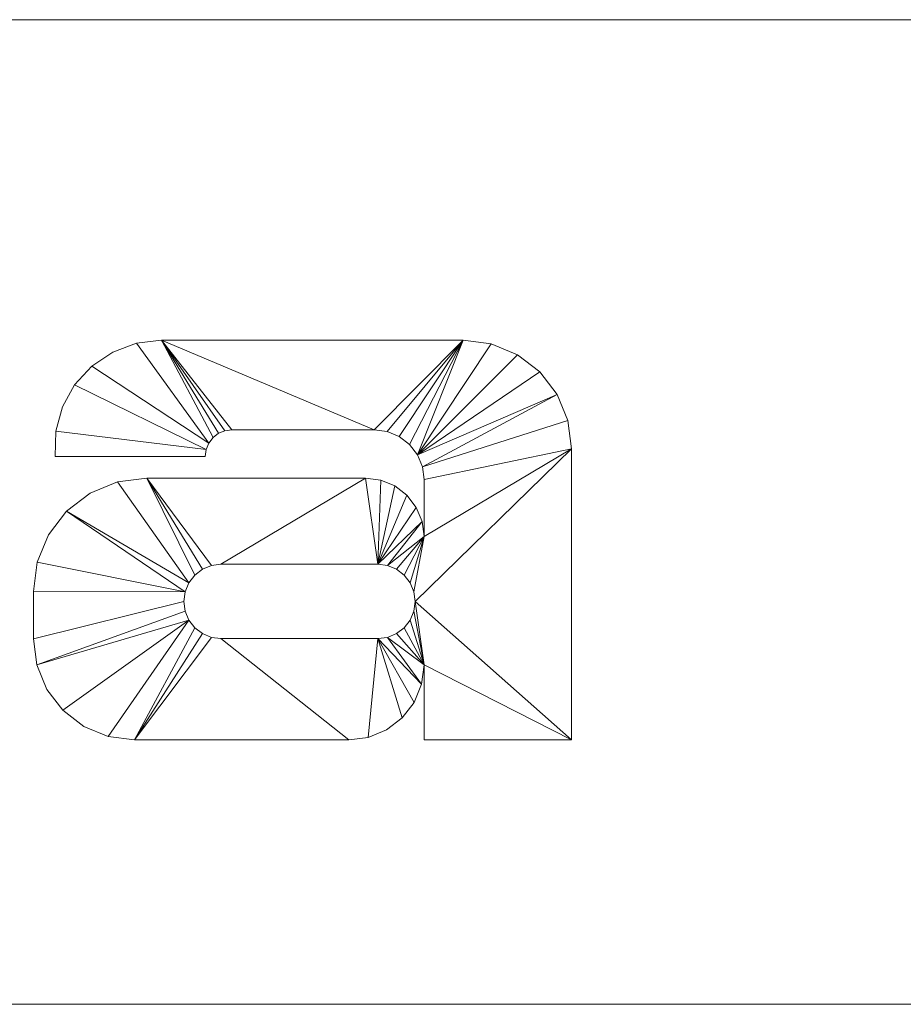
# Model space of a CAD drawing. Header units: millimetres. Extents: x -300 to 300, y -108 to 0.
# Tile 4 of 5: x 53 to 150, y -108 to 0. Entities that reach past the tile are written whole.
import ezdxf

# ---------------------------------------------------------------- set-up
doc = ezdxf.new("R2010")
doc.units = ezdxf.units.MM

# ---------------------------------------------------------------- blocks, each defined once
blk = doc.blocks.new('RSen_56_ME_FB_LOD200 - convector_jaga - know0_03006006 - wall mounted - 06_jaga_knockonwood_lxhxd 600x300x108 mm-333917-3D view')
at = {"lineweight": 18}
mesh = blk.add_polyface(dxfattribs=at)
corners = [(300, 400), (-300, 400), (-300, 400, 108), (300, 400, 108)]
mesh.append_faces([[corners[k] for k in face] for face in [(2, 3, 0, 1)]])
mesh = blk.add_polyface(dxfattribs=at)
corners = [(-300, 400), (300, 400), (300, 100), (-300, 100)]
mesh.append_faces([[corners[k] for k in face] for face in [(0, 1, 2, 3)]])
mesh = blk.add_polyface(dxfattribs=at)
corners = [(300, 400, 108), (-300, 400, 108), (-300, 100, 108), (300, 100, 108)]
mesh.append_faces([[corners[k] for k in face] for face in [(0, 1, 2, 3)]])
mesh = blk.add_polyface(dxfattribs=at)
corners = [(300, 100), (300, 100, 108), (-300, 100, 108), (-300, 100)]
mesh.append_faces([[corners[k] for k in face] for face in [(1, 2, 3, 0)]])
blk = doc.blocks.new('RSen_55_GM_FB_logo - SH_jaga - standard-260147-3D view')
at = {"lineweight": 18}
mesh = blk.add_polyface(dxfattribs=at)
corners = [(-86.66, 18.85, 2), (-103.4, 18.85, 2), (-103.4, -24.69, 2), (-103.53, -25.7, 2), (-103.93, -26.65, 2), (-104.55, -27.47, 2), (-105.36, -28.09, 2), (-106.31, -28.48, 2), (-107.33, -28.62, 2), (-110.65, -28.62, 2), (-110.65, -40, 2), (-96.44, -40, 2), (-93.91, -39.67, 2), (-91.55, -38.69, 2), (-89.52, -37.14, 2), (-87.97, -35.11, 2), (-86.99, -32.75, 2), (-86.66, -30.22, 2), (-103.4, 40, 2), (-103.4, 26.71, 2), (-90.21, 26.71, 2), (-86.66, 30.26, 2), (-86.66, 40, 2), (-32.24, 18.85, 2), (-65.3, 18.85, 2), (-68.05, 18.52, 2), (-70.65, 17.55, 2), (-72.95, 16.01, 2), (-74.82, 13.96, 2), (-76.16, 11.53, 2), (-76.9, 8.86, 2), (-76.98, 6.08, 2), (-60.52, 6.08, 2), (-60.42, 6.84, 2), (-60.13, 7.55, 2), (-59.66, 8.16, 2), (-59.05, 8.63, 2), (-58.34, 8.92, 2), (-57.58, 9.02, 2), (-41.99, 9.02, 2), (-40.57, 8.84, 2), (-39.25, 8.29, 2), (-38.11, 7.42, 2), (-37.24, 6.28, 2), (-36.7, 4.96, 2), (-36.51, 3.55, 2), (-36.51, -2.7, 2), (-36.73, -1.04, 2), (-37.37, 0.51, 2), (-38.39, 1.84, 2), (-39.72, 2.86, 2), (-41.27, 3.5, 2), (-42.93, 3.72, 2), (-66.92, 3.72, 2), (-70.14, 3.3, 2), (-73.14, 2.05, 2), (-75.71, 0.08, 2), (-77.69, -2.5, 2), (-78.93, -5.5, 2), (-79.35, -8.71, 2), (-79.35, -13.91, 2), (-78.98, -16.78, 2), (-77.87, -19.46, 2), (-76.11, -21.75, 2), (-73.81, -23.52, 2), (-71.13, -24.62, 2), (-68.26, -25, 2), (-44.76, -25, 2), (-42.63, -24.72, 2), (-40.64, -23.9, 2), (-38.93, -22.58, 2), (-37.62, -20.88, 2), (-36.79, -18.89, 2), (-36.51, -16.75, 2), (-36.51, -25, 2), (-20.33, -25, 2), (-20.33, 6.94, 2), (-20.74, 10.02, 2), (-21.93, 12.9, 2), (-23.82, 15.36, 2), (-26.29, 17.25, 2), (-29.16, 18.44, 2), (-41.58, -5.73, 2), (-40.52, -5.87, 2), (-39.54, -6.28, 2), (-38.69, -6.93, 2), (-38.05, -7.77, 2), (-37.64, -8.75, 2), (-37.5, -9.81, 2), (-37.64, -10.86, 2), (-38.05, -11.85, 2), (-38.69, -12.69, 2), (-39.54, -13.34, 2), (-40.52, -13.75, 2), (-41.58, -13.89, 2), (-58.79, -13.89, 2), (-59.84, -13.75, 2), (-60.82, -13.34, 2), (-61.67, -12.69, 2), (-62.32, -11.85, 2), (-62.72, -10.86, 2), (-62.86, -9.81, 2), (-62.72, -8.75, 2), (-62.32, -7.77, 2), (-61.67, -6.93, 2), (-60.82, -6.28, 2), (-59.84, -5.87, 2), (-58.79, -5.73, 2), (22.97, 18.85, 2), (2.79, 18.85, 2), (-1.3, 18.31, 2), (-5.11, 16.73, 2), (-8.38, 14.22, 2), (-10.89, 10.96, 2), (-12.46, 7.15, 2), (-13, 3.06, 2), (-13, -7.75, 2), (-12.41, -12.21, 2), (-10.69, -16.37, 2), (-7.95, -19.95, 2), (-4.37, -22.69, 2), (-0.21, -24.41, 2), (4.25, -25, 2), (20.26, -25, 2), (22.91, -24.65, 2), (25.39, -23.63, 2), (27.51, -22, 2), (29.14, -19.87, 2), (30.17, -17.4, 2), (30.52, -14.74, 2), (30.52, -25.04, 2), (30.28, -26.86, 2), (29.57, -28.57, 2), (28.45, -30.03, 2), (26.99, -31.15, 2), (25.29, -31.86, 2), (23.46, -32.1, 2), (8.03, -32.1, 2), (7, -31.96, 2), (6.05, -31.57, 2), (5.23, -30.94, 2), (4.61, -30.12, 2), (4.21, -29.17, 2), (4.08, -28.15, 2), (-11.86, -28.15, 2), (-11.33, -32.21, 2), (-9.76, -36, 2), (-7.27, -39.25, 2), (-4.01, -41.74, 2), (-0.23, -43.31, 2), (3.84, -43.85, 2), (27.56, -43.85, 2), (32.69, -43.17, 2), (37.46, -41.2, 2), (41.56, -38.05, 2), (44.71, -33.95, 2), (46.69, -29.17, 2), (47.36, -24.05, 2), (47.36, 18.85, 2), (30.52, 18.85, 2), (30.52, 11.3, 2), (30.26, 13.25, 2), (29.51, 15.07, 2), (28.31, 16.64, 2), (26.74, 17.84, 2), (24.92, 18.59, 2), (22.07, 7.57, 2), (24.25, 7.28, 2), (26.27, 6.45, 2), (28.01, 5.11, 2), (29.34, 3.38, 2), (30.18, 1.35, 2), (30.46, -0.82, 2), (30.46, -3.42, 2), (30.19, -5.52, 2), (29.38, -7.47, 2), (28.09, -9.14, 2), (26.42, -10.43, 2), (24.47, -11.24, 2), (22.37, -11.51, 2), (11.05, -11.51, 2), (8.96, -11.24, 2), (7.01, -10.43, 2), (5.34, -9.15, 2), (4.06, -7.48, 2), (3.26, -5.54, 2), (2.98, -3.45, 2), (2.98, -0.87, 2), (3.27, 1.31, 2), (4.11, 3.35, 2), (5.45, 5.1, 2), (7.2, 6.44, 2), (9.24, 7.28, 2), (11.42, 7.57, 2), (101.73, 18.85, 2), (68.67, 18.85, 2), (65.92, 18.52, 2), (63.32, 17.55, 2), (61.02, 16.01, 2), (59.14, 13.96, 2), (57.8, 11.53, 2), (57.07, 8.86, 2), (56.99, 6.08, 2), (73.45, 6.08, 2), (73.55, 6.84, 2), (73.84, 7.55, 2), (74.31, 8.16, 2), (74.91, 8.63, 2), (75.62, 8.92, 2), (76.38, 9.02, 2), (91.98, 9.02, 2), (93.4, 8.84, 2), (94.72, 8.29, 2), (95.85, 7.42, 2), (96.72, 6.28, 2), (97.27, 4.96, 2), (97.46, 3.55, 2), (97.46, -2.7, 2), (97.24, -1.04, 2), (96.6, 0.51, 2), (95.58, 1.84, 2), (94.25, 2.86, 2), (92.7, 3.5, 2), (91.04, 3.72, 2), (67.05, 3.72, 2), (63.83, 3.3, 2), (60.83, 2.05, 2), (58.26, 0.08, 2), (56.28, -2.5, 2), (55.04, -5.5, 2), (54.61, -8.71, 2), (54.61, -13.91, 2), (54.99, -16.78, 2), (56.1, -19.46, 2), (57.86, -21.75, 2), (60.16, -23.52, 2), (62.83, -24.62, 2), (65.7, -25, 2), (89.21, -25, 2), (91.34, -24.72, 2), (93.33, -23.9, 2), (95.04, -22.58, 2), (96.35, -20.88, 2), (97.18, -18.89, 2), (97.46, -16.75, 2), (97.46, -25, 2), (113.63, -25, 2), (113.63, 6.94, 2), (113.23, 10.02, 2), (112.04, 12.9, 2), (110.15, 15.36, 2), (107.68, 17.25, 2), (104.81, 18.44, 2), (92.39, -5.73, 2), (93.45, -5.87, 2), (94.43, -6.28, 2), (95.27, -6.93, 2), (95.92, -7.77, 2), (96.33, -8.75, 2), (96.47, -9.81, 2), (96.33, -10.86, 2), (95.92, -11.85, 2), (95.27, -12.69, 2), (94.43, -13.34, 2), (93.45, -13.75, 2), (92.39, -13.89, 2), (75.18, -13.89, 2), (74.13, -13.75, 2), (73.14, -13.34, 2), (72.3, -12.69, 2), (71.65, -11.85, 2), (71.24, -10.86, 2), (71.11, -9.81, 2), (71.24, -8.75, 2), (71.65, -7.77, 2), (72.3, -6.93, 2), (73.14, -6.28, 2), (74.13, -5.87, 2), (75.18, -5.73, 2)]
mesh.append_faces([[corners[k] for k in face] for face in [(2, 17, 0, 1), (160, 158, 159), (246, 244, 245)]], dxfattribs={"vtx0": -1})
mesh.append_faces([[corners[k] for k in face] for face in [(6, 11, 5), (5, 11, 4), (42, 23, 41), (85, 46, 84), (92, 73, 91), (105, 53, 104), (103, 56, 102), (172, 158, 171), (165, 166, 164), (170, 160, 169), (168, 160, 167), (163, 167, 162), (192, 109, 191), (181, 122, 180), (121, 183, 120), (213, 194, 212), (256, 217, 255), (263, 244, 262), (276, 224, 275), (274, 227, 273)]], dxfattribs={"vtx0": -1, "vtx1": -1})
mesh.append_faces([[corners[k] for k in face] for face in [(76, 46, 88, 75), (259, 247, 217, 258)]], dxfattribs={"vtx0": -1, "vtx1": -1, "vtx2": -1})
mesh.append_faces([[corners[k] for k in face] for face in [(11, 6, 7), (43, 81, 23, 42), (82, 51, 52, 107), (46, 87, 88), (73, 90, 91), (46, 86, 87), (73, 92, 93), (46, 85, 86), (24, 36, 37), (53, 106, 107, 52), (53, 105, 106), (66, 98, 99, 65), (66, 96, 97), (158, 172, 173, 157), (157, 173, 174), (167, 163, 164, 166), (166, 165, 108, 193), (160, 168, 169), (130, 156, 157, 129), (178, 128, 129, 177), (156, 130, 131, 155), (133, 152, 153, 132), (152, 133, 134), (151, 136, 137), (109, 192, 193, 108), (111, 189, 190, 110), (122, 181, 182), (114, 188, 189, 113), (115, 187, 188, 114), (117, 184, 185, 116), (180, 122, 123, 179), (146, 141, 142, 145), (214, 252, 194, 213), (253, 222, 223, 278), (244, 261, 262), (217, 257, 258), (244, 263, 264), (217, 256, 257), (195, 207, 208), (224, 277, 278, 223), (224, 276, 277), (237, 269, 270, 236), (237, 267, 268)]], dxfattribs={"vtx0": -1, "vtx2": -1})
mesh.append_faces([[corners[k] for k in face] for face in [(160, 170, 171, 158)]], dxfattribs={"vtx0": -1, "vtx2": -1, "vtx3": -1})
mesh.append_faces([[corners[k] for k in face] for face in [(43, 79, 80, 81), (82, 47, 48, 49), (94, 68, 69, 70), (34, 25, 26, 27), (33, 28, 29, 30), (103, 54, 55, 56), (102, 56, 57, 58), (167, 160, 161, 162), (214, 250, 251, 252), (253, 218, 219, 220), (265, 239, 240, 241), (205, 196, 197, 198), (204, 199, 200, 201), (274, 225, 226, 227), (273, 227, 228, 229)]], dxfattribs={"vtx0": -1, "vtx3": -1})
mesh.append_faces([[corners[k] for k in face] for face in [(74, 75, 73), (32, 33, 30, 31), (203, 204, 201, 202)]], dxfattribs={"vtx1": -1})
mesh.append_faces([[corners[k] for k in face] for face in [(16, 17, 4, 15), (14, 15, 4, 13), (12, 13, 4, 11), (2, 3, 17), (3, 4, 17), (45, 46, 76), (77, 78, 44), (40, 41, 23), (50, 51, 82, 49), (89, 90, 73), (71, 72, 94, 70), (82, 83, 47), (37, 38, 24), (35, 36, 24), (38, 39, 24), (97, 98, 66), (64, 65, 99, 63), (62, 63, 99, 61), (99, 100, 61), (58, 59, 102), (176, 177, 129), (175, 176, 129), (154, 155, 132, 153), (131, 132, 155), (126, 127, 179, 125), (124, 125, 179, 123), (135, 136, 151), (112, 113, 189, 111), (185, 186, 116), (138, 139, 150), (118, 119, 184, 117), (147, 148, 141, 146), (216, 217, 247), (248, 249, 215), (211, 212, 194), (221, 222, 253, 220), (259, 260, 244), (260, 261, 244), (242, 243, 265, 241), (253, 254, 218), (208, 209, 195), (206, 207, 195), (209, 210, 195), (268, 269, 237), (235, 236, 270, 234), (233, 234, 270, 232), (270, 271, 232), (229, 230, 273)]], dxfattribs={"vtx1": -1, "vtx2": -1})
mesh.append_faces([[corners[k] for k in face] for face in [(88, 89, 73, 75), (174, 175, 129, 157), (246, 247, 259, 244)]], dxfattribs={"vtx1": -1, "vtx2": -1, "vtx3": -1})
mesh.append_faces([[corners[k] for k in face] for face in [(10, 11, 7, 8), (43, 44, 78, 79), (76, 77, 44, 45), (39, 40, 23, 24), (46, 47, 83, 84), (72, 73, 93, 94), (67, 68, 94, 95), (24, 25, 34, 35), (33, 34, 27, 28), (53, 54, 103, 104), (66, 67, 95, 96), (59, 60, 101, 102), (100, 101, 60, 61), (178, 179, 127, 128), (151, 152, 134, 135), (190, 191, 109, 110), (183, 184, 119, 120), (182, 183, 121, 122), (186, 187, 115, 116), (137, 138, 150, 151), (139, 140, 149, 150), (140, 141, 148, 149), (214, 215, 249, 250), (247, 248, 215, 216), (210, 211, 194, 195), (217, 218, 254, 255), (243, 244, 264, 265), (238, 239, 265, 266), (195, 196, 205, 206), (204, 205, 198, 199), (224, 225, 274, 275), (237, 238, 266, 267), (230, 231, 272, 273), (271, 272, 231, 232)]], dxfattribs={"vtx1": -1, "vtx3": -1})
mesh.append_faces([[corners[k] for k in face] for face in [(8, 9, 10), (21, 22, 18), (143, 144, 145, 142)]], dxfattribs={"vtx2": -1})
mesh.append_faces([[corners[k] for k in face] for face in [(18, 19, 20, 21)]], dxfattribs={"vtx3": -1})
mesh = blk.add_polyface(dxfattribs=at)
corners = [(-86.66, 18.85), (-86.66, -30.22), (-86.99, -32.75), (-87.97, -35.11), (-89.52, -37.14), (-91.55, -38.69), (-93.91, -39.67), (-96.44, -40), (-110.65, -40), (-110.65, -28.62), (-107.33, -28.62), (-106.31, -28.48), (-105.36, -28.09), (-104.55, -27.47), (-103.93, -26.65), (-103.53, -25.7), (-103.4, -24.69), (-103.4, 18.85), (-103.4, 40), (-86.66, 40), (-86.66, 30.26), (-90.21, 26.71), (-103.4, 26.71), (-32.24, 18.85), (-29.16, 18.44), (-26.29, 17.25), (-23.82, 15.36), (-21.93, 12.9), (-20.74, 10.02), (-20.33, 6.94), (-20.33, -25), (-36.51, -25), (-36.51, -16.75), (-36.79, -18.89), (-37.62, -20.88), (-38.93, -22.58), (-40.64, -23.9), (-42.63, -24.72), (-44.76, -25), (-68.26, -25), (-71.13, -24.62), (-73.81, -23.52), (-76.11, -21.75), (-77.87, -19.46), (-78.98, -16.78), (-79.35, -13.91), (-79.35, -8.71), (-78.93, -5.5), (-77.69, -2.5), (-75.71, 0.08), (-73.14, 2.05), (-70.14, 3.3), (-66.92, 3.72), (-42.93, 3.72), (-41.27, 3.5), (-39.72, 2.86), (-38.39, 1.84), (-37.37, 0.51), (-36.73, -1.04), (-36.51, -2.7), (-36.51, 3.55), (-36.7, 4.96), (-37.24, 6.28), (-38.11, 7.42), (-39.25, 8.29), (-40.57, 8.84), (-41.99, 9.02), (-57.58, 9.02), (-58.34, 8.92), (-59.05, 8.63), (-59.66, 8.16), (-60.13, 7.55), (-60.42, 6.84), (-60.52, 6.08), (-76.98, 6.08), (-76.9, 8.86), (-76.16, 11.53), (-74.82, 13.96), (-72.95, 16.01), (-70.65, 17.55), (-68.05, 18.52), (-65.3, 18.85), (-41.58, -5.73), (-58.79, -5.73), (-59.84, -5.87), (-60.82, -6.28), (-61.67, -6.93), (-62.32, -7.77), (-62.72, -8.75), (-62.86, -9.81), (-62.72, -10.86), (-62.32, -11.85), (-61.67, -12.69), (-60.82, -13.34), (-59.84, -13.75), (-58.79, -13.89), (-41.58, -13.89), (-40.52, -13.75), (-39.54, -13.34), (-38.69, -12.69), (-38.05, -11.85), (-37.64, -10.86), (-37.5, -9.81), (-37.64, -8.75), (-38.05, -7.77), (-38.69, -6.93), (-39.54, -6.28), (-40.52, -5.87), (22.97, 18.85), (24.92, 18.59), (26.74, 17.84), (28.31, 16.64), (29.51, 15.07), (30.26, 13.25), (30.52, 11.3), (30.52, 18.85), (47.36, 18.85), (47.36, -24.05), (46.69, -29.17), (44.71, -33.95), (41.56, -38.05), (37.46, -41.2), (32.69, -43.17), (27.56, -43.85), (3.84, -43.85), (-0.23, -43.31), (-4.01, -41.74), (-7.27, -39.25), (-9.76, -36), (-11.33, -32.21), (-11.86, -28.15), (4.08, -28.15), (4.21, -29.17), (4.61, -30.12), (5.23, -30.94), (6.05, -31.57), (7, -31.96), (8.03, -32.1), (23.46, -32.1), (25.29, -31.86), (26.99, -31.15), (28.45, -30.03), (29.57, -28.57), (30.28, -26.86), (30.52, -25.04), (30.52, -14.74), (30.17, -17.4), (29.14, -19.87), (27.51, -22), (25.39, -23.63), (22.91, -24.65), (20.26, -25), (4.25, -25), (-0.21, -24.41), (-4.37, -22.69), (-7.95, -19.95), (-10.69, -16.37), (-12.41, -12.21), (-13, -7.75), (-13, 3.06), (-12.46, 7.15), (-10.89, 10.96), (-8.38, 14.22), (-5.11, 16.73), (-1.3, 18.31), (2.79, 18.85), (22.07, 7.57), (11.42, 7.57), (9.24, 7.28), (7.2, 6.44), (5.45, 5.1), (4.11, 3.35), (3.27, 1.31), (2.98, -0.87), (2.98, -3.45), (3.26, -5.54), (4.06, -7.48), (5.34, -9.15), (7.01, -10.43), (8.96, -11.24), (11.05, -11.51), (22.37, -11.51), (24.47, -11.24), (26.42, -10.43), (28.09, -9.14), (29.38, -7.47), (30.19, -5.52), (30.46, -3.42), (30.46, -0.82), (30.18, 1.35), (29.34, 3.38), (28.01, 5.11), (26.27, 6.45), (24.25, 7.28), (101.73, 18.85), (104.81, 18.44), (107.68, 17.25), (110.15, 15.36), (112.04, 12.9), (113.23, 10.02), (113.63, 6.94), (113.63, -25), (97.46, -25), (97.46, -16.75), (97.18, -18.89), (96.35, -20.88), (95.04, -22.58), (93.33, -23.9), (91.34, -24.72), (89.21, -25), (65.7, -25), (62.83, -24.62), (60.16, -23.52), (57.86, -21.75), (56.1, -19.46), (54.99, -16.78), (54.61, -13.91), (54.61, -8.71), (55.04, -5.5), (56.28, -2.5), (58.26, 0.08), (60.83, 2.05), (63.83, 3.3), (67.05, 3.72), (91.04, 3.72), (92.7, 3.5), (94.25, 2.86), (95.58, 1.84), (96.6, 0.51), (97.24, -1.04), (97.46, -2.7), (97.46, 3.55), (97.27, 4.96), (96.72, 6.28), (95.85, 7.42), (94.72, 8.29), (93.4, 8.84), (91.98, 9.02), (76.38, 9.02), (75.62, 8.92), (74.91, 8.63), (74.31, 8.16), (73.84, 7.55), (73.55, 6.84), (73.45, 6.08), (56.99, 6.08), (57.07, 8.86), (57.8, 11.53), (59.14, 13.96), (61.02, 16.01), (63.32, 17.55), (65.92, 18.52), (68.67, 18.85), (92.39, -5.73), (75.18, -5.73), (74.13, -5.87), (73.14, -6.28), (72.3, -6.93), (71.65, -7.77), (71.24, -8.75), (71.11, -9.81), (71.24, -10.86), (71.65, -11.85), (72.3, -12.69), (73.14, -13.34), (74.13, -13.75), (75.18, -13.89), (92.39, -13.89), (93.45, -13.75), (94.43, -13.34), (95.27, -12.69), (95.92, -11.85), (96.33, -10.86), (96.47, -9.81), (96.33, -8.75), (95.92, -7.77), (95.27, -6.93), (94.43, -6.28), (93.45, -5.87)]
mesh.append_faces([[corners[k] for k in face] for face in [(20, 18, 19)]], dxfattribs={"vtx0": -1})
mesh.append_faces([[corners[k] for k in face] for face in [(12, 7, 11), (70, 81, 69), (91, 44, 90), (88, 49, 87), (86, 52, 85), (65, 23, 64), (60, 29, 59), (107, 59, 106), (105, 59, 104), (106, 59, 105), (170, 165, 169), (180, 152, 179), (189, 116, 188), (140, 123, 139), (138, 123, 137), (241, 252, 240), (218, 259, 217), (259, 220, 258), (257, 223, 256), (236, 194, 235), (278, 230, 277), (276, 230, 275)]], dxfattribs={"vtx0": -1, "vtx1": -1})
mesh.append_faces([[corners[k] for k in face] for face in [(59, 29, 102, 103), (114, 116, 189, 190), (230, 200, 273, 274)]], dxfattribs={"vtx0": -1, "vtx1": -1, "vtx3": -1})
mesh.append_faces([[corners[k] for k in face] for face in [(7, 12, 13), (1, 15, 16, 0), (11, 7, 8, 10), (7, 13, 14, 6), (72, 77, 78, 71), (71, 80, 81, 70), (87, 51, 52, 86), (89, 45, 46, 88), (90, 44, 45, 89), (39, 94, 95, 38), (88, 46, 47), (52, 84, 85), (29, 60, 61, 28), (96, 37, 38, 95), (59, 103, 104), (32, 100, 101), (102, 29, 30), (171, 162, 163, 170), (174, 158, 159, 173), (158, 174, 175, 157), (153, 177, 178), (157, 175, 176, 156), (126, 133, 134), (124, 136, 137, 123), (110, 193, 166, 109), (114, 192, 193, 113), (114, 190, 191), (117, 186, 187, 116), (193, 112, 113), (147, 181, 182, 146), (118, 143, 144, 117), (119, 142, 143, 118), (243, 248, 249, 242), (242, 251, 252, 241), (258, 222, 223, 257), (260, 216, 217, 259), (261, 215, 216, 260), (210, 265, 266, 209), (223, 255, 256), (200, 231, 232, 199), (200, 230, 231), (267, 208, 209, 266), (230, 274, 275), (203, 270, 271), (273, 200, 201)]], dxfattribs={"vtx0": -1, "vtx2": -1})
mesh.append_faces([[corners[k] for k in face] for face in [(32, 101, 102, 30), (145, 185, 186, 117), (203, 272, 273, 201)]], dxfattribs={"vtx0": -1, "vtx2": -1, "vtx3": -1})
mesh.append_faces([[corners[k] for k in face] for face in [(14, 2, 3, 4), (14, 4, 5, 6), (88, 47, 48, 49), (87, 49, 50, 51), (71, 78, 79, 80), (82, 53, 54, 55), (82, 55, 56, 57), (171, 160, 161, 162), (170, 163, 164, 165), (133, 126, 127, 128), (193, 110, 111, 112), (181, 149, 150, 151), (259, 218, 219, 220), (258, 220, 221, 222), (242, 249, 250, 251), (253, 224, 225, 226), (253, 226, 227, 228)]], dxfattribs={"vtx0": -1, "vtx3": -1})
mesh.append_faces([[corners[k] for k in face] for face in [(31, 32, 30), (202, 203, 201)]], dxfattribs={"vtx1": -1})
mesh.append_faces([[corners[k] for k in face] for face in [(76, 77, 72, 75), (68, 69, 81), (67, 68, 81), (43, 44, 91, 42), (41, 42, 91, 40), (93, 94, 39), (92, 93, 39), (65, 66, 23), (63, 64, 23), (62, 63, 23), (24, 25, 62, 23), (26, 27, 62, 25), (57, 58, 82), (36, 37, 96, 35), (34, 35, 96), (98, 99, 32), (99, 100, 32), (82, 83, 53), (168, 169, 165), (171, 172, 160), (154, 155, 177, 153), (183, 184, 145), (191, 192, 114), (187, 188, 116), (184, 185, 145), (148, 149, 181, 147), (138, 139, 123), (144, 145, 117), (120, 121, 142, 119), (247, 248, 243, 246), (239, 240, 252), (238, 239, 252), (214, 215, 262, 213), (212, 213, 262, 211), (261, 262, 215), (264, 265, 210), (263, 264, 210), (236, 237, 194), (234, 235, 194), (233, 234, 194), (195, 196, 233, 194), (197, 198, 233, 196), (228, 229, 253), (276, 277, 230), (207, 208, 267, 206), (205, 206, 267), (271, 272, 203), (269, 270, 203), (253, 254, 224)]], dxfattribs={"vtx1": -1, "vtx2": -1})
mesh.append_faces([[corners[k] for k in face] for face in [(14, 15, 1, 2), (66, 67, 81, 23), (39, 40, 91, 92), (83, 84, 52, 53), (61, 62, 27, 28), (58, 59, 107, 82), (97, 98, 32, 33), (96, 97, 33, 34), (159, 160, 172, 173), (167, 168, 165, 108), (176, 177, 155, 156), (178, 179, 152, 153), (125, 126, 134, 135), (128, 129, 132, 133), (151, 152, 180, 181), (124, 125, 135, 136), (108, 109, 166, 167), (122, 123, 140, 141), (182, 183, 145, 146), (121, 122, 141, 142), (237, 238, 252, 194), (210, 211, 262, 263), (254, 255, 223, 224), (232, 233, 198, 199), (229, 230, 278, 253), (268, 269, 203, 204), (267, 268, 204, 205)]], dxfattribs={"vtx1": -1, "vtx3": -1})
mesh.append_faces([[corners[k] for k in face] for face in [(8, 9, 10), (16, 17, 0), (21, 22, 18, 20), (73, 74, 75, 72), (114, 115, 116), (244, 245, 246, 243)]], dxfattribs={"vtx2": -1})
mesh.append_faces([[corners[k] for k in face] for face in [(129, 130, 131, 132)]], dxfattribs={"vtx3": -1})
mesh = blk.add_polyface(dxfattribs=at)
corners = [(56.99, 6.08, 2), (57.07, 8.86, 2), (57.8, 11.53, 2), (59.14, 13.96, 2), (61.02, 16.01, 2), (63.32, 17.55, 2), (65.92, 18.52, 2), (68.67, 18.85, 2), (68.67, 18.85), (65.92, 18.52), (63.32, 17.55), (61.02, 16.01), (59.14, 13.96), (57.8, 11.53), (57.07, 8.86), (56.99, 6.08)]
mesh.append_faces([[corners[k] for k in face] for face in [(8, 9, 6, 7)]], dxfattribs={"vtx1": -1})
mesh.append_faces([[corners[k] for k in face] for face in [(9, 10, 5, 6), (10, 11, 4, 5), (3, 4, 11, 12), (12, 13, 2, 3), (13, 14, 1, 2)]], dxfattribs={"vtx1": -1, "vtx3": -1})
mesh.append_faces([[corners[k] for k in face] for face in [(14, 15, 0, 1)]], dxfattribs={"vtx3": -1})
mesh = blk.add_polyface(dxfattribs=at)
corners = [(68.67, 18.85, 2), (101.73, 18.85, 2), (101.73, 18.85), (68.67, 18.85)]
mesh.append_faces([[corners[k] for k in face] for face in [(0, 1, 2, 3)]])
mesh = blk.add_polyface(dxfattribs=at)
corners = [(101.73, 18.85, 2), (104.81, 18.44, 2), (107.68, 17.25, 2), (110.15, 15.36, 2), (112.04, 12.9, 2), (113.23, 10.02, 2), (113.63, 6.94, 2), (113.63, 6.94), (113.23, 10.02), (112.04, 12.9), (110.15, 15.36), (107.68, 17.25), (104.81, 18.44), (101.73, 18.85)]
mesh.append_faces([[corners[k] for k in face] for face in [(7, 8, 5, 6), (0, 1, 12, 13)]], dxfattribs={"vtx1": -1})
mesh.append_faces([[corners[k] for k in face] for face in [(8, 9, 4, 5), (3, 4, 9, 10), (10, 11, 2, 3), (11, 12, 1, 2)]], dxfattribs={"vtx1": -1, "vtx3": -1})
mesh = blk.add_polyface(dxfattribs=at)
corners = [(76.38, 9.02, 2), (75.62, 8.92, 2), (74.91, 8.63, 2), (74.31, 8.16, 2), (73.84, 7.55, 2), (73.55, 6.84, 2), (73.45, 6.08, 2), (73.45, 6.08), (73.55, 6.84), (73.84, 7.55), (74.31, 8.16), (74.91, 8.63), (75.62, 8.92), (76.38, 9.02)]
mesh.append_faces([[corners[k] for k in face] for face in [(0, 1, 12, 13)]], dxfattribs={"vtx1": -1})
mesh.append_faces([[corners[k] for k in face] for face in [(4, 5, 8, 9), (9, 10, 3, 4), (1, 2, 11, 12), (10, 11, 2, 3)]], dxfattribs={"vtx1": -1, "vtx3": -1})
mesh.append_faces([[corners[k] for k in face] for face in [(5, 6, 7, 8)]], dxfattribs={"vtx3": -1})
mesh = blk.add_polyface(dxfattribs=at)
corners = [(91.98, 9.02, 2), (76.38, 9.02, 2), (76.38, 9.02), (91.98, 9.02)]
mesh.append_faces([[corners[k] for k in face] for face in [(3, 0, 1, 2)]])
mesh = blk.add_polyface(dxfattribs=at)
corners = [(97.46, 3.55, 2), (97.27, 4.96, 2), (96.72, 6.28, 2), (95.85, 7.42, 2), (94.72, 8.29, 2), (93.4, 8.84, 2), (91.98, 9.02, 2), (91.98, 9.02), (93.4, 8.84), (94.72, 8.29), (95.85, 7.42), (96.72, 6.28), (97.27, 4.96), (97.46, 3.55)]
mesh.append_faces([[corners[k] for k in face] for face in [(0, 1, 12, 13)]], dxfattribs={"vtx1": -1})
mesh.append_faces([[corners[k] for k in face] for face in [(4, 5, 8, 9), (9, 10, 3, 4), (1, 2, 11, 12), (10, 11, 2, 3)]], dxfattribs={"vtx1": -1, "vtx3": -1})
mesh.append_faces([[corners[k] for k in face] for face in [(5, 6, 7, 8)]], dxfattribs={"vtx3": -1})
mesh = blk.add_polyface(dxfattribs=at)
corners = [(113.63, 6.94, 2), (113.63, -25, 2), (113.63, -25), (113.63, 6.94)]
mesh.append_faces([[corners[k] for k in face] for face in [(3, 0, 1, 2)]])
mesh = blk.add_polyface(dxfattribs=at)
corners = [(73.45, 6.08, 2), (56.99, 6.08, 2), (56.99, 6.08), (73.45, 6.08)]
mesh.append_faces([[corners[k] for k in face] for face in [(0, 1, 2, 3)]])
mesh = blk.add_polyface(dxfattribs=at)
corners = [(54.61, -8.71, 2), (55.04, -5.5, 2), (56.28, -2.5, 2), (58.26, 0.08, 2), (60.83, 2.05, 2), (63.83, 3.3, 2), (67.05, 3.72, 2), (67.05, 3.72), (63.83, 3.3), (60.83, 2.05), (58.26, 0.08), (56.28, -2.5), (55.04, -5.5), (54.61, -8.71)]
mesh.append_faces([[corners[k] for k in face] for face in [(7, 8, 5, 6), (0, 1, 12, 13)]], dxfattribs={"vtx1": -1})
mesh.append_faces([[corners[k] for k in face] for face in [(8, 9, 4, 5), (3, 4, 9, 10), (10, 11, 2, 3), (11, 12, 1, 2)]], dxfattribs={"vtx1": -1, "vtx3": -1})
mesh = blk.add_polyface(dxfattribs=at)
corners = [(67.05, 3.72, 2), (91.04, 3.72, 2), (91.04, 3.72), (67.05, 3.72)]
mesh.append_faces([[corners[k] for k in face] for face in [(3, 0, 1, 2)]])
mesh = blk.add_polyface(dxfattribs=at)
corners = [(91.04, 3.72, 2), (92.7, 3.5, 2), (94.25, 2.86, 2), (95.58, 1.84, 2), (96.6, 0.51, 2), (97.24, -1.04, 2), (97.46, -2.7, 2), (97.46, -2.7), (97.24, -1.04), (96.6, 0.51), (95.58, 1.84), (94.25, 2.86), (92.7, 3.5), (91.04, 3.72)]
mesh.append_faces([[corners[k] for k in face] for face in [(7, 8, 5, 6), (0, 1, 12, 13)]], dxfattribs={"vtx1": -1})
mesh.append_faces([[corners[k] for k in face] for face in [(8, 9, 4, 5), (3, 4, 9, 10), (10, 11, 2, 3), (11, 12, 1, 2)]], dxfattribs={"vtx1": -1, "vtx3": -1})
mesh = blk.add_polyface(dxfattribs=at)
corners = [(97.46, -2.7, 2), (97.46, 3.55, 2), (97.46, 3.55), (97.46, -2.7)]
mesh.append_faces([[corners[k] for k in face] for face in [(0, 1, 2, 3)]])
mesh = blk.add_polyface(dxfattribs=at)
corners = [(75.18, -5.73, 2), (74.13, -5.87, 2), (73.14, -6.28, 2), (72.3, -6.93, 2), (71.65, -7.77, 2), (71.24, -8.75, 2), (71.11, -9.81, 2), (71.24, -10.86, 2), (71.65, -11.85, 2), (72.3, -12.69, 2), (73.14, -13.34, 2), (74.13, -13.75, 2), (75.18, -13.89, 2), (75.18, -13.89), (74.13, -13.75), (73.14, -13.34), (72.3, -12.69), (71.65, -11.85), (71.24, -10.86), (71.11, -9.81), (71.24, -8.75), (71.65, -7.77), (72.3, -6.93), (73.14, -6.28), (74.13, -5.87), (75.18, -5.73)]
mesh.append_faces([[corners[k] for k in face] for face in [(0, 1, 24, 25)]], dxfattribs={"vtx1": -1})
mesh.append_faces([[corners[k] for k in face] for face in [(10, 11, 14, 15), (8, 9, 16, 17), (9, 10, 15, 16), (7, 8, 17, 18), (18, 19, 6, 7), (4, 5, 20, 21), (3, 4, 21, 22), (1, 2, 23, 24), (2, 3, 22, 23), (19, 20, 5, 6)]], dxfattribs={"vtx1": -1, "vtx3": -1})
mesh.append_faces([[corners[k] for k in face] for face in [(11, 12, 13, 14)]], dxfattribs={"vtx3": -1})
mesh = blk.add_polyface(dxfattribs=at)
corners = [(92.39, -5.73, 2), (75.18, -5.73, 2), (75.18, -5.73), (92.39, -5.73)]
mesh.append_faces([[corners[k] for k in face] for face in [(3, 0, 1, 2)]])
mesh = blk.add_polyface(dxfattribs=at)
corners = [(92.39, -13.89, 2), (93.45, -13.75, 2), (94.43, -13.34, 2), (95.27, -12.69, 2), (95.92, -11.85, 2), (96.33, -10.86, 2), (96.47, -9.81, 2), (96.33, -8.75, 2), (95.92, -7.77, 2), (95.27, -6.93, 2), (94.43, -6.28, 2), (93.45, -5.87, 2), (92.39, -5.73, 2), (92.39, -5.73), (93.45, -5.87), (94.43, -6.28), (95.27, -6.93), (95.92, -7.77), (96.33, -8.75), (96.47, -9.81), (96.33, -10.86), (95.92, -11.85), (95.27, -12.69), (94.43, -13.34), (93.45, -13.75), (92.39, -13.89)]
mesh.append_faces([[corners[k] for k in face] for face in [(0, 1, 24, 25)]], dxfattribs={"vtx1": -1})
mesh.append_faces([[corners[k] for k in face] for face in [(10, 11, 14, 15), (8, 9, 16, 17), (9, 10, 15, 16), (7, 8, 17, 18), (18, 19, 6, 7), (4, 5, 20, 21), (3, 4, 21, 22), (1, 2, 23, 24), (2, 3, 22, 23), (19, 20, 5, 6)]], dxfattribs={"vtx1": -1, "vtx3": -1})
mesh.append_faces([[corners[k] for k in face] for face in [(11, 12, 13, 14)]], dxfattribs={"vtx3": -1})
mesh = blk.add_polyface(dxfattribs=at)
corners = [(54.61, -13.91, 2), (54.61, -8.71, 2), (54.61, -8.71), (54.61, -13.91)]
mesh.append_faces([[corners[k] for k in face] for face in [(3, 0, 1, 2)]])
mesh = blk.add_polyface(dxfattribs=at)
corners = [(65.7, -25, 2), (62.83, -24.62, 2), (60.16, -23.52, 2), (57.86, -21.75, 2), (56.1, -19.46, 2), (54.99, -16.78, 2), (54.61, -13.91, 2), (54.61, -13.91), (54.99, -16.78), (56.1, -19.46), (57.86, -21.75), (60.16, -23.52), (62.83, -24.62), (65.7, -25)]
mesh.append_faces([[corners[k] for k in face] for face in [(7, 8, 5, 6), (0, 1, 12, 13)]], dxfattribs={"vtx1": -1})
mesh.append_faces([[corners[k] for k in face] for face in [(8, 9, 4, 5), (3, 4, 9, 10), (10, 11, 2, 3), (11, 12, 1, 2)]], dxfattribs={"vtx1": -1, "vtx3": -1})
mesh = blk.add_polyface(dxfattribs=at)
corners = [(75.18, -13.89, 2), (92.39, -13.89, 2), (92.39, -13.89), (75.18, -13.89)]
mesh.append_faces([[corners[k] for k in face] for face in [(0, 1, 2, 3)]])
mesh = blk.add_polyface(dxfattribs=at)
corners = [(97.46, -16.75, 2), (97.18, -18.89, 2), (96.35, -20.88, 2), (95.04, -22.58, 2), (93.33, -23.9, 2), (91.34, -24.72, 2), (89.21, -25, 2), (89.21, -25), (91.34, -24.72), (93.33, -23.9), (95.04, -22.58), (96.35, -20.88), (97.18, -18.89), (97.46, -16.75)]
mesh.append_faces([[corners[k] for k in face] for face in [(7, 8, 5, 6), (0, 1, 12, 13)]], dxfattribs={"vtx1": -1})
mesh.append_faces([[corners[k] for k in face] for face in [(8, 9, 4, 5), (3, 4, 9, 10), (10, 11, 2, 3), (11, 12, 1, 2)]], dxfattribs={"vtx1": -1, "vtx3": -1})
mesh = blk.add_polyface(dxfattribs=at)
corners = [(97.46, -25, 2), (97.46, -16.75, 2), (97.46, -16.75), (97.46, -25)]
mesh.append_faces([[corners[k] for k in face] for face in [(3, 0, 1, 2)]])
mesh = blk.add_polyface(dxfattribs=at)
corners = [(89.21, -25, 2), (65.7, -25, 2), (65.7, -25), (89.21, -25)]
mesh.append_faces([[corners[k] for k in face] for face in [(3, 0, 1, 2)]])
mesh = blk.add_polyface(dxfattribs=at)
corners = [(113.63, -25, 2), (97.46, -25, 2), (97.46, -25), (113.63, -25)]
mesh.append_faces([[corners[k] for k in face] for face in [(0, 1, 2, 3)]])

msp = doc.modelspace()

# ---------------------------------------------------------------- block references
at = {"lineweight": 18, "extrusion": (0, -1, 0)}
msp.add_blockref('RSen_56_ME_FB_LOD200 - convector_jaga - know0_03006006 - wall mounted - 06_jaga_knockonwood_lxhxd 600x300x108 mm-333917-3D view', (0, 0), dxfattribs=at)
at = {"lineweight": 18}
msp.add_blockref('RSen_55_GM_FB_logo - SH_jaga - standard-260147-3D view', (0, -54, 400), dxfattribs=at)

doc.saveas('drawing.dxf')
